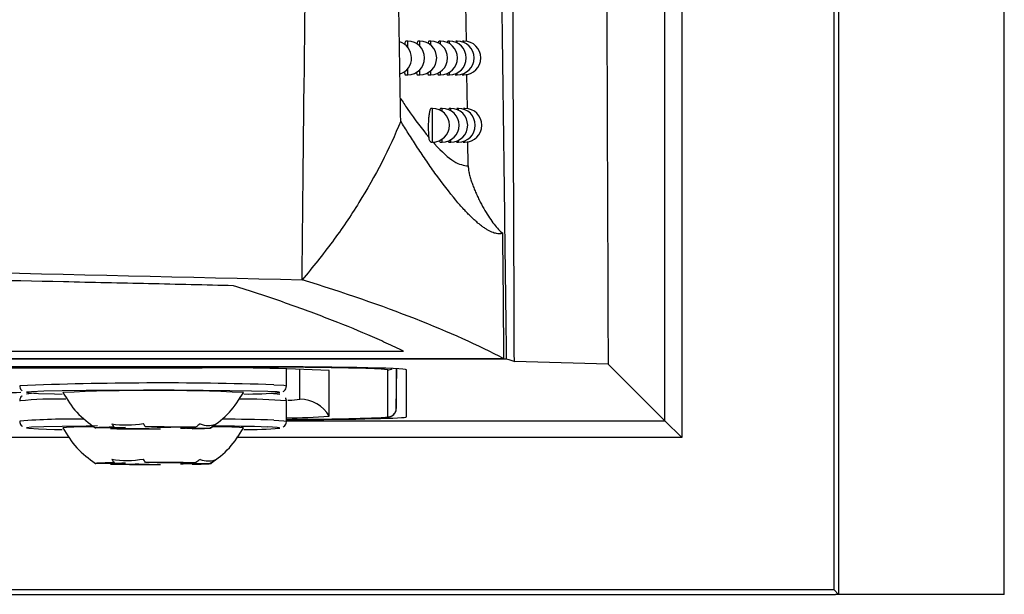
# Model space of a CAD drawing. Header units: millimetres. Extents: x -117 to 444, y -157 to 472.
# Tile 77 of 160: x 245.69 to 260.27, y 80.57 to 89.08. Entities that reach past the tile are written whole.
import ezdxf

# ---------------------------------------------------------------- set-up
doc = ezdxf.new("R2010")
doc.units = ezdxf.units.MM

msp = doc.modelspace()

# ---------------------------------------------------------------- linework, layer by layer
at = {"color": 7, "linetype": 'Continuous', "lineweight": 25}
for p, q in [((257.816, 235.613), (257.816, 80.569)), ((260.272, 80.569), (260.272, 235.569)), ((257.751, 80.635), (257.751, 91.769)), ((255.246, 83.14), (255.246, 91.582)), ((255.496, 91.582), (255.496, 82.89)), ((252.31, 88.752), (252.302, 89.305)), ((251.44, 88.76), (251.419, 88.76)), ((251.44, 88.668), (251.44, 88.76)), ((251.618, 88.76), (251.596, 88.76)), ((251.618, 88.685), (251.618, 88.76)), ((251.78, 88.76), (251.758, 88.76)), ((251.78, 88.7), (251.78, 88.76)), ((251.926, 88.76), (251.904, 88.76)), ((251.926, 88.712), (251.926, 88.76)), ((252.057, 88.76), (252.035, 88.76)), ((252.057, 88.723), (252.057, 88.76)), ((252.172, 88.76), (252.15, 88.76)), ((252.172, 88.731), (252.172, 88.76)), ((252.272, 88.76), (252.249, 88.76)), ((252.272, 88.739), (252.272, 88.76)), ((251.44, 88.26), (251.44, 88.351)), ((251.41, 88.26), (251.44, 88.26)), ((251.588, 88.26), (251.618, 88.26)), ((251.618, 88.26), (251.618, 88.334)), ((251.75, 88.26), (251.78, 88.26)), ((251.78, 88.26), (251.78, 88.319)), ((251.897, 88.26), (251.926, 88.26)), ((251.926, 88.26), (251.926, 88.307)), ((252.028, 88.26), (252.057, 88.26)), ((252.057, 88.26), (252.057, 88.296)), ((252.144, 88.26), (252.172, 88.26)), ((252.172, 88.26), (252.172, 88.288)), ((252.244, 88.26), (252.272, 88.26)), ((252.272, 88.26), (252.272, 88.28)), ((252.323, 87.756), (252.316, 88.269)), ((251.807, 87.764), (251.786, 87.764)), ((251.807, 87.264), (251.807, 87.764)), ((251.95, 87.764), (251.928, 87.764)), ((251.95, 87.719), (251.95, 87.764)), ((252.077, 87.764), (252.056, 87.764)), ((252.077, 87.729), (252.077, 87.764)), ((252.19, 87.764), (252.168, 87.764)), ((252.19, 87.738), (252.19, 87.764)), ((252.287, 87.764), (252.264, 87.764)), ((252.287, 87.745), (252.287, 87.764)), ((251.78, 87.264), (251.807, 87.264)), ((251.921, 87.264), (251.95, 87.264)), ((251.95, 87.264), (251.95, 87.309)), ((252.049, 87.264), (252.077, 87.264)), ((252.077, 87.264), (252.077, 87.299)), ((252.162, 87.264), (252.19, 87.264)), ((252.19, 87.264), (252.19, 87.291)), ((252.259, 87.264), (252.287, 87.264)), ((252.287, 87.264), (252.287, 87.284)), ((252.335, 86.912), (252.33, 87.273)), ((163.916, 84.167), (251.379, 84.167)), ((252.862, 84.058), (162.432, 84.058)), ((162.441, 84.057), (252.898, 84.057)), ((253.193, 84.01), (253.018, 84.015)), ((254.406, 83.979), (253.193, 84.01)), ((254.406, 83.979), (255.246, 83.14)), ((248.919, 83.938), (166.419, 83.938)), ((248.894, 83.933), (166.444, 83.933)), ((248.272, 83.918), (167.066, 83.918)), ((248.894, 83.933), (248.894, 83.938)), ((249.644, 83.658), (249.644, 83.909)), ((249.844, 83.458), (249.844, 83.905)), ((250.277, 83.208), (250.277, 83.883)), ((251.145, 83.197), (251.145, 83.894)), ((251.27, 83.32), (251.28, 83.909)), ((251.27, 83.909), (251.27, 83.32)), ((251.419, 83.196), (251.419, 83.895)), ((249.543, 83.557), (249.537, 83.561)), ((249.644, 83.133), (249.644, 83.433)), ((249.663, 83.445), (249.68, 83.446)), ((249.644, 83.14), (255.246, 83.14)), ((255.246, 83.14), (255.496, 82.89)), ((247.188, 83.033), (246.823, 83.03)), ((247.041, 83.022), (247.406, 83.025)), ((247.091, 83.043), (247.262, 83.037)), ((247.728, 83.04), (247.557, 83.047)), ((247.61, 83.024), (247.781, 83.017)), ((248.298, 83.042), (247.932, 83.039)), ((248.248, 83.021), (248.076, 83.027)), ((248.15, 83.031), (248.516, 83.034)), ((249.543, 83.032), (249.537, 83.036)), ((246.433, 82.89), (208.954, 82.89)), ((255.496, 82.89), (248.905, 82.89)), ((247.091, 82.518), (247.262, 82.511)), ((247.728, 82.515), (247.557, 82.522)), ((248.298, 82.517), (247.932, 82.514)), ((247.188, 82.508), (246.823, 82.505)), ((247.041, 82.497), (247.406, 82.5)), ((247.61, 82.498), (247.781, 82.492)), ((248.248, 82.496), (248.076, 82.502)), ((248.15, 82.506), (248.516, 82.509)), ((257.751, 80.635), (157.588, 80.635)), ((257.751, 80.635), (257.816, 80.569)), ((157.522, 80.569), (257.772, 80.569)), ((257.816, 80.569), (257.772, 80.569)), ((260.272, 80.569), (257.816, 80.569))]:
    msp.add_line(p, q, dxfattribs=at)
at = {"color": 7, "linetype": 'Continuous', "lineweight": 25, "flags": 128}
for points in [[(249.368, 83.572), (249.128, 83.579), (248.804, 83.584), (248.413, 83.588), (247.98, 83.59), (247.528, 83.591), (247.085, 83.589), (246.676, 83.586), (246.324, 83.581), (246.051, 83.575), (245.871, 83.567), (245.796, 83.56), (245.83, 83.552), (245.971, 83.544), (246.21, 83.538), (246.323, 83.535)], [(249.537, 83.561), (249.508, 83.565), (249.368, 83.572)], [(249.397, 83.546), (249.508, 83.539), (249.544, 83.532)], [(249.458, 83.673), (249.603, 83.665), (249.644, 83.658)], [(249.458, 83.147), (249.603, 83.14), (249.644, 83.133)], [(250.988, 83.182), (251.102, 83.189), (251.145, 83.197)], [(246.845, 83.062), (246.676, 83.061), (246.324, 83.056), (246.051, 83.049), (245.871, 83.042), (245.796, 83.034), (245.83, 83.027), (245.971, 83.019), (246.21, 83.012), (246.323, 83.01)], [(247.091, 83.043), (247.02, 83.042), (246.958, 83.04), (246.907, 83.039), (246.866, 83.037), (246.837, 83.035), (246.82, 83.034), (246.815, 83.032), (246.823, 83.03)], [(248.248, 83.021), (248.319, 83.022), (248.38, 83.024), (248.432, 83.025), (248.472, 83.027), (248.501, 83.029), (248.518, 83.03), (248.523, 83.032), (248.516, 83.034)], [(249.537, 83.036), (249.508, 83.039), (249.368, 83.047)], [(247.091, 82.518), (247.02, 82.516), (246.958, 82.515), (246.907, 82.513), (246.866, 82.512), (246.837, 82.51), (246.82, 82.508), (246.815, 82.507), (246.823, 82.505)], [(248.248, 82.496), (248.319, 82.497), (248.38, 82.498), (248.432, 82.5), (248.472, 82.502), (248.501, 82.503), (248.518, 82.505), (248.523, 82.507), (248.516, 82.509)]]:
    msp.add_lwpolyline(points, dxfattribs=at)
at = {"color": 7, "linetype": 'Continuous', "lineweight": 25}
for centre, radius, start, end in [((251.246, 88.51), 0.25, 289.1533, 72.277), ((251.44, 88.51), 0.25, 270, 90), ((251.618, 88.51), 0.25, 270, 90), ((251.78, 88.51), 0.25, 270, 90), ((251.926, 88.51), 0.25, 270, 90), ((252.057, 88.51), 0.25, 270, 90), ((252.172, 88.51), 0.25, 270, 90), ((252.272, 88.51), 0.25, 270, 90), ((251.807, 87.514), 0.25, 270, 90), ((251.95, 87.514), 0.25, 270, 90), ((252.077, 87.514), 0.25, 270, 90), ((252.19, 87.514), 0.25, 270, 90), ((252.287, 87.514), 0.25, 270, 90), ((248.773, 55.18), 28.742, 87.0017, 90.9986), ((249.178, 18.241), 65.693, 88.45468, 90.24775), ((250.929, 82.46), 1.45, 81.4409, 89.1895), ((251.145, 84.019), 0.125, 269.9997, 301.1043), ((247.783, 30.376), 53.323, 88.1998, 92.2449), ((244.819, 107.739), 24.194, 270.8506, 272.1162), ((245.908, 83.118), 0.428, 85.6234, 105.2882), ((247.669, 54.437), 29.151, 87.37, 92.6291), ((249.068, 88.648), 5.113, 269.3937, 275.3361), ((246.232, 78.303), 5.158, 88.3936, 95.9817), ((249.007, 75.802), 7.657, 85.2269, 90.4614), ((249.676, 84.611), 1.166, 270.2228, 278.2944), ((249.844, 82.958), 0.5, 30.0059, 90.0016), ((251.145, 83.322), 0.125, 269.9957, 358.9955), ((246.505, 72.303), 10.861, 89.2816, 94.2795), ((248.41, 48.921), 34.243, 88.2465, 89.527), ((249.694, 89.796), 6.613, 269.5656, 275.0522), ((249.592, 126.205), 43.045, 270.0699, 271.8593), ((246.712, 79.052), 3.999, 89.0818, 95.4536), ((247.65, 120.758), 37.741, 269.0756, 270.1995), ((247.273, 82.038), 0.999, 90.6378, 94.8755), ((247.652, 105.73), 22.707, 269.3807, 269.8944), ((247.689, 45.306), 37.741, 89.0756, 90.1995), ((247.687, 60.334), 22.707, 89.3807, 89.8944), ((248.065, 84.026), 0.999, 270.6378, 274.8755), ((248.614, 78.795), 4.256, 84.7052, 90.8049), ((248.333, 48.837), 34.225, 88.2681, 89.5932), ((249.068, 88.122), 5.113, 269.3937, 275.3361), ((247.689, 44.781), 37.741, 89.0756, 90.1995), ((247.687, 59.809), 22.707, 89.3807, 89.8944), ((247.65, 120.233), 37.741, 269.0756, 270.1995), ((247.273, 81.512), 0.999, 90.6378, 94.8755), ((247.652, 105.205), 22.707, 269.3807, 269.8944), ((248.065, 83.501), 0.999, 270.6378, 274.8755)]:
    msp.add_arc(centre, radius, start, end, dxfattribs=at)
for centre, start_param, end_param in [((248.919, 83.895), 0, 1.570796), ((248.919, 83.196), 5.006616, 6.283185)]:
    msp.add_ellipse(centre, major_axis=(2.5, 0), ratio=0.017455, start_param=start_param, end_param=end_param, dxfattribs=at)
for points, knots in [([(251.336, 87.573), (251.327, 88.104), (251.31, 89.154), (251.287, 90.711), (251.266, 92.231), (251.247, 93.714), (251.23, 95.159), (251.214, 96.567), (251.201, 97.935), (251.189, 99.265), (251.178, 100.555), (251.164, 102.468), (251.15, 104.963), (251.139, 107.994), (251.134, 110.853), (251.133, 113.535), (251.135, 115.264), (251.136, 116.098)], [0, 0, 0, 0, 0.05598, 0.110676, 0.164072, 0.216148, 0.266888, 0.316276, 0.364297, 0.410936, 0.456178, 0.500012, 0.612161, 0.718399, 0.818552, 0.912464, 1, 1, 1, 1]), ([(249.876, 85.227), (249.922, 90.336), (250.007, 95.448), (250.239, 105.674), (250.387, 110.789), (250.537, 115.904)], [0, 0, 0, 0, 0.5, 0.5, 1, 1, 1, 1]), ([(252.794, 92.104), (252.812, 90.758), (252.839, 88.743), (252.865, 86.733), (252.877, 85.729), (252.881, 85.394), (252.89, 84.725), (252.895, 84.391), (252.898, 84.057)], [0, 0, 0, 0, 0.5, 0.75, 0.75, 0.875, 0.875, 1, 1, 1, 1]), ([(253.018, 84.015), (253.014, 85.329), (253.008, 86.643), (252.998, 89.274), (252.994, 90.591), (252.989, 91.908)], [0, 0, 0, 0, 0.5, 0.5, 1, 1, 1, 1]), ([(254.381, 90.965), (254.383, 90.382), (254.387, 89.217), (254.393, 87.47), (254.4, 85.724), (254.404, 84.561), (254.406, 83.979)], [0, 0, 0, 0, 0.2500012, 0.5000001, 0.749999, 1, 1, 1, 1]), ([(251.419, 88.757), (251.417, 88.757), (251.41, 88.761), (251.4, 88.745), (251.393, 88.718), (251.391, 88.709)], [0, 0, 0, 0, 0.157104, 0.702129, 1, 1, 1, 1]), ([(251.596, 88.757), (251.595, 88.757), (251.589, 88.761), (251.58, 88.747), (251.574, 88.723), (251.573, 88.716)], [0, 0, 0, 0, 0.17476, 0.763925, 1, 1, 1, 1]), ([(251.758, 88.756), (251.757, 88.757), (251.751, 88.761), (251.744, 88.748), (251.739, 88.727), (251.738, 88.723)], [0, 0, 0, 0, 0.1956278, 0.8382771, 1, 1, 1, 1]), ([(251.904, 88.756), (251.903, 88.757), (251.898, 88.761), (251.892, 88.75), (251.888, 88.732), (251.888, 88.73)], [0, 0, 0, 0, 0.2208379, 0.9296111, 1, 1, 1, 1]), ([(252.035, 88.756), (252.034, 88.757), (252.03, 88.761), (252.025, 88.747), (252.022, 88.737)], [0, 0, 0, 0, 0.262184, 1, 1, 1, 1]), ([(251.384, 88.307), (251.388, 88.295), (251.395, 88.269), (251.405, 88.255), (251.41, 88.26), (251.41, 88.26)], [0, 0, 0, 0, 0.437062, 0.988318, 1, 1, 1, 1]), ([(251.567, 88.299), (251.569, 88.29), (251.575, 88.267), (251.583, 88.255), (251.588, 88.26), (251.588, 88.26)], [0, 0, 0, 0, 0.378169, 0.991873, 1, 1, 1, 1]), ([(251.733, 88.292), (251.734, 88.285), (251.74, 88.265), (251.746, 88.255), (251.75, 88.26), (251.75, 88.26)], [0, 0, 0, 0, 0.301032, 0.995941, 1, 1, 1, 1]), ([(251.883, 88.284), (251.884, 88.28), (251.888, 88.262), (251.893, 88.261), (251.897, 88.26)], [0, 0, 0, 0, 0.196047, 1, 1, 1, 1]), ([(252.017, 88.278), (252.017, 88.276), (252.021, 88.261), (252.025, 88.26), (252.028, 88.26)], [0, 0, 0, 0, 0.102442, 1, 1, 1, 1]), ([(251.332, 87.915), (251.366, 87.862), (251.523, 87.617), (251.651, 87.461), (251.752, 87.338)], [0, 0, 0, 0, 0.214928, 1, 1, 1, 1]), ([(251.786, 87.761), (251.784, 87.762), (251.779, 87.766), (251.769, 87.743), (251.757, 87.695), (251.748, 87.624), (251.743, 87.541), (251.743, 87.456), (251.746, 87.386), (251.75, 87.351), (251.752, 87.338)], [0, 0, 0, 0, 0.044551, 0.190126, 0.335806, 0.480528, 0.623638, 0.765235, 0.906121, 1, 1, 1, 1]), ([(251.928, 87.761), (251.927, 87.762), (251.922, 87.765), (251.917, 87.755), (251.913, 87.738), (251.913, 87.736)], [0, 0, 0, 0, 0.227029, 0.952397, 1, 1, 1, 1]), ([(252.056, 87.761), (252.055, 87.762), (252.051, 87.766), (252.047, 87.753), (252.044, 87.743)], [0, 0, 0, 0, 0.276751, 1, 1, 1, 1]), ([(251.336, 87.573), (251.166, 87.162), (250.96, 86.76), (250.595, 86.173), (250.464, 85.981), (250.184, 85.6), (250.034, 85.412), (249.876, 85.227)], [0, 0, 0, 0, 0.5, 0.5, 0.75, 0.75, 1, 1, 1, 1]), ([(252.847, 85.915), (252.838, 85.912), (252.819, 85.907), (252.789, 85.906), (252.756, 85.91), (252.721, 85.918), (252.685, 85.931), (252.646, 85.95), (252.606, 85.973), (252.564, 86), (252.519, 86.033), (252.473, 86.071), (252.425, 86.113), (252.375, 86.16), (252.324, 86.212), (252.251, 86.289), (252.1, 86.462), (251.91, 86.709), (251.708, 86.998), (251.575, 87.197), (251.453, 87.386), (251.373, 87.514), (251.336, 87.573)], [0, 0, 0, 0, 0.0354487, 0.0708953, 0.1063411, 0.1417871, 0.1772344, 0.2126839, 0.2481366, 0.2835931, 0.3190543, 0.3545208, 0.3899931, 0.4254717, 0.4609571, 0.4964495, 0.570917, 0.7483096, 0.8220619, 0.8885955, 0.9479086, 1, 1, 1, 1]), ([(251.78, 87.267), (251.777, 87.267), (251.771, 87.268), (251.76, 87.296), (251.754, 87.326), (251.752, 87.338)], [0, 0, 0, 0, 0.304512, 0.735859, 1, 1, 1, 1]), ([(251.814, 87.266), (251.821, 87.257), (251.937, 87.126), (252.137, 86.94), (252.269, 86.921), (252.335, 86.912)], [0, 0, 0, 0, 0.0328772, 0.5161373, 1, 1, 1, 1]), ([(251.908, 87.286), (251.909, 87.284), (251.912, 87.266), (251.917, 87.265), (251.921, 87.264)], [0, 0, 0, 0, 0.167548, 1, 1, 1, 1]), ([(252.038, 87.282), (252.039, 87.281), (252.042, 87.266), (252.045, 87.265), (252.049, 87.264)], [0, 0, 0, 0, 0.091968, 1, 1, 1, 1]), ([(252.335, 86.912), (252.336, 86.889), (252.339, 86.843), (252.355, 86.776), (252.374, 86.708), (252.397, 86.641), (252.422, 86.575), (252.45, 86.508), (252.481, 86.442), (252.524, 86.355), (252.579, 86.254), (252.648, 86.145), (252.715, 86.052), (252.778, 85.974), (252.826, 85.933), (252.847, 85.915)], [0, 0, 0, 0, 0.06057, 0.121732, 0.183415, 0.245652, 0.308431, 0.371744, 0.435595, 0.499988, 0.62591, 0.738865, 0.838818, 0.925855, 1, 1, 1, 1]), ([(252.862, 84.058), (252.861, 84.28), (252.859, 84.708), (252.853, 85.327), (252.849, 85.724), (252.847, 85.915)], [0, 0, 0, 0, 0.359181, 0.692523, 1, 1, 1, 1]), ([(165.419, 85.227), (167.136, 85.268), (168.863, 85.307), (172.334, 85.38), (174.08, 85.414), (179.321, 85.508), (182.829, 85.561), (193.392, 85.686), (200.487, 85.728), (211.211, 85.728), (214.776, 85.718), (221.885, 85.676), (225.429, 85.644), (230.729, 85.581), (232.493, 85.558), (236.016, 85.505), (237.77, 85.476), (243.004, 85.382), (246.457, 85.309), (249.876, 85.227)], [0, 0, 0, 0, 0.0625, 0.0625, 0.125, 0.125, 0.25, 0.25, 0.5, 0.5, 0.625, 0.625, 0.75, 0.75, 0.8125, 0.8125, 0.875, 0.875, 1, 1, 1, 1]), ([(248.861, 85.138), (248.652, 85.143), (248.442, 85.148), (248.023, 85.158), (247.394, 85.172), (245.924, 85.205), (242.976, 85.269), (237.05, 85.382), (231.919, 85.458), (226.753, 85.518), (225.026, 85.536), (221.559, 85.566), (219.819, 85.579), (216.338, 85.599), (214.596, 85.607), (211.108, 85.617), (209.362, 85.619), (200.643, 85.619), (193.723, 85.579), (183.426, 85.458), (180.007, 85.408), (174.899, 85.318), (173.2, 85.286), (170.657, 85.233), (169.386, 85.206), (168.119, 85.177), (167.486, 85.163), (167.276, 85.158), (166.854, 85.148), (166.643, 85.143), (166.434, 85.138)], [0, 0, 0, 0, 0.007812, 0.007812, 0.015625, 0.03125, 0.0625, 0.125, 0.25, 0.25, 0.3125, 0.3125, 0.375, 0.375, 0.4375, 0.4375, 0.5, 0.5, 0.75, 0.75, 0.875, 0.875, 0.9375, 0.9375, 0.96875, 0.984375, 0.984375, 0.992187, 0.992187, 1, 1, 1, 1]), ([(251.379, 84.167), (251.296, 84.208), (251.21, 84.249), (251.032, 84.33), (250.941, 84.371), (250.658, 84.493), (250.26, 84.655), (249.708, 84.857), (249.353, 84.978), (249.111, 85.058), (248.987, 85.098), (248.861, 85.138)], [0, 0, 0, 0, 0.125, 0.125, 0.25, 0.25, 0.5, 0.75, 0.875, 0.875, 1, 1, 1, 1]), ([(245.695, 83.657), (245.696, 83.645), (245.698, 83.622), (245.714, 83.596), (245.726, 83.585), (245.731, 83.581)], [0, 0, 0, 0, 0.39962, 0.7520379, 1, 1, 1, 1]), ([(246.332, 83.558), (246.396, 83.455), (246.523, 83.249), (246.718, 83.104), (246.816, 83.032)], [0, 0, 0, 0, 0.500041, 1, 1, 1, 1]), ([(248.523, 83.032), (248.62, 83.104), (248.815, 83.248), (248.943, 83.455), (249.007, 83.558)], [0, 0, 0, 0, 0.499955, 1, 1, 1, 1]), ([(249.595, 83.572), (249.602, 83.576), (249.616, 83.586), (249.635, 83.613), (249.646, 83.641), (249.643, 83.657), (249.643, 83.66)], [0, 0, 0, 0, 0.266632, 0.573668, 0.904629, 1, 1, 1, 1]), ([(245.726, 83.506), (245.725, 83.505), (245.717, 83.499), (245.703, 83.477), (245.693, 83.45), (245.696, 83.432), (245.696, 83.428)], [0, 0, 0, 0, 0.027406, 0.420838, 0.844929, 1, 1, 1, 1]), ([(249.643, 83.439), (249.642, 83.45), (249.641, 83.464), (249.634, 83.475), (249.633, 83.478)], [0, 0, 0, 0, 0.762368, 1, 1, 1, 1]), ([(250.986, 83.183), (251.028, 83.185), (251.101, 83.188), (251.144, 83.193), (251.169, 83.197), (251.198, 83.207), (251.228, 83.225), (251.254, 83.256), (251.269, 83.291), (251.27, 83.314), (251.27, 83.322)], [0, 0, 0, 0, 0.366545, 0.634798, 0.771125, 0.832669, 0.875695, 0.92294, 0.974834, 1, 1, 1, 1]), ([(245.695, 83.132), (245.696, 83.12), (245.698, 83.097), (245.714, 83.07), (245.726, 83.06), (245.731, 83.056)], [0, 0, 0, 0, 0.39962, 0.7520379, 1, 1, 1, 1]), ([(249.595, 83.046), (249.602, 83.051), (249.616, 83.06), (249.635, 83.088), (249.646, 83.115), (249.643, 83.131), (249.643, 83.135)], [0, 0, 0, 0, 0.266632, 0.573668, 0.904629, 1, 1, 1, 1]), ([(246.332, 83.033), (246.396, 82.93), (246.523, 82.723), (246.718, 82.579), (246.816, 82.506)], [0, 0, 0, 0, 0.500041, 1, 1, 1, 1]), ([(248.523, 82.506), (248.62, 82.579), (248.815, 82.723), (248.943, 82.929), (249.007, 83.033)], [0, 0, 0, 0, 0.499955, 1, 1, 1, 1])]:
    msp.add_open_spline(points, degree=3, knots=knots, dxfattribs=at)
for points in [[(252.862, 84.058), (252.113, 84.452), (251.117, 84.842), (249.876, 85.227)], [(252.898, 84.057), (252.951, 84.043), (252.991, 84.029), (253.018, 84.015)], [(247.059, 83.094), (247.207, 83.069), (247.367, 83.071), (247.526, 83.097)], [(247.557, 83.047), (247.547, 83.063), (247.536, 83.08), (247.526, 83.097)], [(247.059, 83.094), (247.07, 83.076), (247.08, 83.059), (247.091, 83.043)], [(248.365, 83.092), (248.343, 83.075), (248.321, 83.058), (248.298, 83.042)], [(248.365, 83.092), (248.449, 83.064), (248.523, 83.061), (248.584, 83.084)], [(248.516, 83.034), (248.539, 83.05), (248.561, 83.066), (248.584, 83.084)], [(247.059, 82.568), (247.207, 82.544), (247.367, 82.545), (247.526, 82.572)], [(247.059, 82.568), (247.07, 82.551), (247.08, 82.534), (247.091, 82.518)], [(247.557, 82.522), (247.547, 82.538), (247.536, 82.554), (247.526, 82.572)], [(248.365, 82.567), (248.343, 82.549), (248.321, 82.533), (248.298, 82.517)], [(248.365, 82.567), (248.449, 82.539), (248.523, 82.536), (248.584, 82.559)], [(248.516, 82.509), (248.539, 82.524), (248.561, 82.541), (248.584, 82.559)]]:
    msp.add_open_spline(points, degree=3, dxfattribs=at)

doc.saveas('drawing.dxf')
